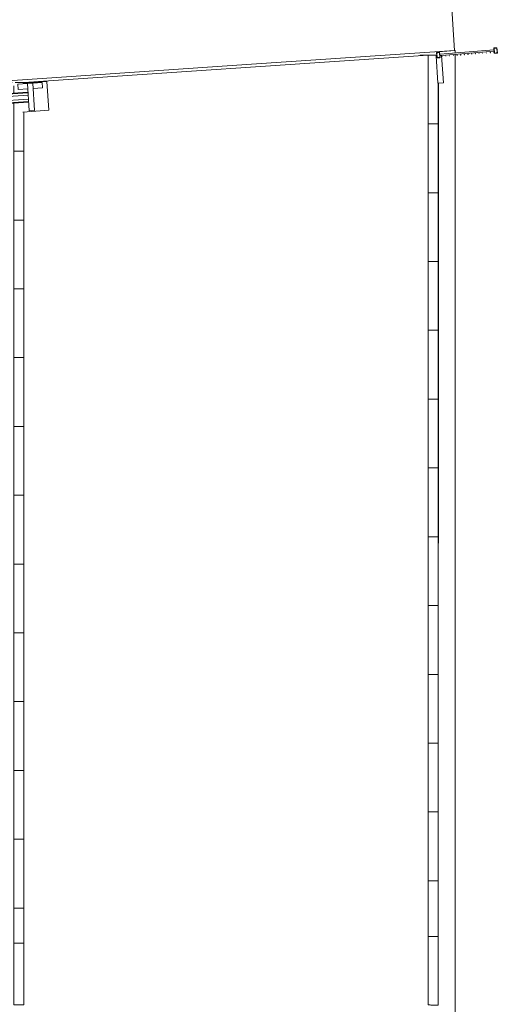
# Model space of a CAD drawing. Header units: millimetres. Extents: x -2624 to 101766, y -16 to 109490.
# Tile 150 of 151: x 93579 to 100667, y 79611 to 94208. Entities that reach past the tile are written whole.
import ezdxf

# ---------------------------------------------------------------- set-up
doc = ezdxf.new("R2010")
doc.units = ezdxf.units.MM
doc.header["$MEASUREMENT"] = 0
for name, color, linetype in [('L1', 7, 'Continuous'), ('Nouveau_VRD _ Voirie 3d.VRD', 7, 'Continuous'), ('VRD _ Bordure.VRD', 7, 'Continuous'), ('VRD _ Clôture.VRD', 7, 'Continuous'), ('VRD _ Portail.VRD', 7, 'Continuous')]:
    doc.layers.add(name, color=color, linetype=linetype)

# ---------------------------------------------------------------- blocks, each defined once
blk = doc.blocks.new('Élément de coupe_13')
at = {"layer": 'VRD _ Bordure.VRD', "color": 7, "linetype": 'Continuous', "lineweight": 15}
for p, q in [((93468, 93278), (93371, 93278)), ((93371, 93278), (93371, 93270)), ((93596, 93278), (93513, 93278)), ((93604, 93278), (93596, 93278)), ((93611, 93278), (93604, 93278)), ((93615, 93278), (93611, 93278)), ((93641, 93278), (93615, 93278)), ((93491, 93229), (93491, 93120)), ((93491, 92969), (93491, 92278)), ((93491, 92278), (93491, 92258)), ((93491, 92258), (93596, 92258)), ((93491, 92258), (93491, 91258)), ((93596, 92258), (93604, 92258)), ((93604, 92258), (93611, 92258)), ((93611, 92258), (93615, 92258)), ((93615, 92258), (93641, 92258)), ((93491, 91258), (93491, 91238)), ((93491, 91238), (93596, 91238)), ((93491, 91238), (93491, 90238)), ((93596, 91238), (93604, 91238)), ((93604, 91238), (93611, 91238)), ((93611, 91238), (93615, 91238)), ((93615, 91238), (93641, 91238)), ((93491, 90238), (93491, 90218)), ((93491, 90218), (93596, 90218)), ((93491, 90218), (93491, 89218)), ((93596, 90218), (93604, 90218)), ((93604, 90218), (93611, 90218)), ((93611, 90218), (93615, 90218)), ((93615, 90218), (93641, 90218)), ((93491, 89218), (93491, 89198)), ((93491, 89198), (93596, 89198)), ((93491, 89198), (93491, 88198)), ((93596, 89198), (93604, 89198)), ((93604, 89198), (93611, 89198)), ((93611, 89198), (93615, 89198)), ((93615, 89198), (93641, 89198)), ((93491, 88198), (93491, 88178)), ((93491, 88178), (93596, 88178)), ((93491, 88178), (93491, 87178)), ((93596, 88178), (93604, 88178)), ((93604, 88178), (93611, 88178)), ((93611, 88178), (93615, 88178)), ((93615, 88178), (93641, 88178)), ((93491, 87178), (93491, 87158)), ((93491, 87158), (93596, 87158)), ((93491, 87158), (93491, 86158)), ((93596, 87158), (93604, 87158)), ((93604, 87158), (93611, 87158)), ((93611, 87158), (93615, 87158)), ((93615, 87158), (93641, 87158)), ((93491, 86158), (93491, 86138)), ((93491, 86138), (93596, 86138)), ((93491, 86138), (93491, 85138)), ((93596, 86138), (93604, 86138)), ((93604, 86138), (93611, 86138)), ((93611, 86138), (93615, 86138)), ((93615, 86138), (93641, 86138)), ((93491, 85138), (93491, 85118)), ((93491, 85118), (93596, 85118)), ((93491, 85118), (93491, 84118)), ((93596, 85118), (93604, 85118)), ((93604, 85118), (93611, 85118)), ((93611, 85118), (93615, 85118)), ((93615, 85118), (93641, 85118)), ((93491, 84118), (93491, 84098)), ((93491, 84098), (93596, 84098)), ((93491, 84098), (93491, 83098)), ((93596, 84098), (93604, 84098)), ((93604, 84098), (93611, 84098)), ((93611, 84098), (93615, 84098)), ((93615, 84098), (93641, 84098)), ((93491, 83098), (93491, 83078)), ((93491, 83078), (93596, 83078)), ((93491, 83078), (93491, 82078)), ((93596, 83078), (93604, 83078)), ((93604, 83078), (93611, 83078)), ((93611, 83078), (93615, 83078)), ((93615, 83078), (93641, 83078)), ((93491, 82078), (93491, 82058)), ((93491, 82058), (93596, 82058)), ((93491, 82058), (93491, 81058)), ((93596, 82058), (93604, 82058)), ((93604, 82058), (93611, 82058)), ((93611, 82058), (93615, 82058)), ((93615, 82058), (93641, 82058)), ((93491, 81058), (93491, 81038)), ((93491, 81038), (93596, 81038)), ((93491, 81038), (93491, 80538)), ((93596, 81038), (93604, 81038)), ((93604, 81038), (93611, 81038)), ((93611, 81038), (93615, 81038)), ((93615, 81038), (93641, 81038)), ((93491, 80538), (93491, 80518)), ((93596, 80518), (93491, 80518)), ((93491, 80518), (93491, 79625)), ((93604, 80518), (93596, 80518)), ((93611, 80518), (93604, 80518)), ((93615, 80518), (93611, 80518)), ((93641, 80518), (93615, 80518)), ((93491, 79625), (93491, 79605)), ((93491, 79605), (93596, 79603)), ((93596, 79603), (93604, 79603)), ((93604, 79603), (93611, 79603)), ((93611, 79603), (93615, 79603)), ((93615, 79603), (93641, 79602))]:
    blk.add_line(p, q, dxfattribs=at)
blk = doc.blocks.new('Élément de coupe_26')
at = {"layer": 'L1', "color": 7, "linetype": 'Continuous', "lineweight": 15}
for p, q in [((100041, 93750), (99795, 93734)), ((99795, 93734), (99795, 93723)), ((100041, 93713), (100041, 93750)), ((100041, 87182), (100041, 93693)), ((99795, 93266), (99791, 79619)), ((100041, 85622), (100041, 87182)), ((100041, 83579), (100041, 85622)), ((100041, 81704), (100041, 83579)), ((100041, 78399), (100041, 81704))]:
    blk.add_line(p, q, dxfattribs=at)
blk = doc.blocks.new('Élément de coupe_28')
at = {"layer": 'VRD _ Bordure.VRD', "color": 7, "linetype": 'Continuous', "lineweight": 15}
for p, q in [((99521, 93683), (99641, 93683)), ((99521, 93683), (99521, 93675)), ((99641, 93683), (99668, 93683)), ((99641, 93683), (99641, 92683)), ((99668, 93683), (99672, 93683)), ((99672, 93683), (99678, 93683)), ((99678, 93683), (99687, 93683)), ((99687, 93683), (99769, 93683)), ((99791, 93266), (99791, 92683)), ((99641, 92683), (99641, 92663)), ((99668, 92663), (99641, 92663)), ((99641, 92663), (99641, 91663)), ((99672, 92663), (99668, 92663)), ((99678, 92663), (99672, 92663)), ((99687, 92663), (99678, 92663)), ((99791, 92663), (99687, 92663)), ((99791, 92683), (99791, 92663)), ((99791, 92663), (99791, 91663)), ((99641, 91663), (99641, 91643)), ((99668, 91643), (99641, 91643)), ((99641, 91643), (99641, 90643)), ((99672, 91643), (99668, 91643)), ((99678, 91643), (99672, 91643)), ((99687, 91643), (99678, 91643)), ((99791, 91643), (99687, 91643)), ((99791, 91663), (99791, 91643)), ((99791, 91643), (99791, 90643)), ((99641, 90643), (99641, 90623)), ((99668, 90623), (99641, 90623)), ((99641, 90623), (99641, 89623)), ((99672, 90623), (99668, 90623)), ((99678, 90623), (99672, 90623)), ((99687, 90623), (99678, 90623)), ((99791, 90623), (99687, 90623)), ((99791, 90643), (99791, 90623)), ((99791, 90623), (99791, 89623)), ((99641, 89623), (99641, 89603)), ((99668, 89603), (99641, 89603)), ((99641, 89603), (99641, 88603)), ((99672, 89603), (99668, 89603)), ((99678, 89603), (99672, 89603)), ((99687, 89603), (99678, 89603)), ((99791, 89603), (99687, 89603)), ((99791, 89623), (99791, 89603)), ((99791, 89603), (99791, 88603)), ((99641, 88603), (99641, 88583)), ((99791, 88603), (99791, 88583)), ((99668, 88583), (99641, 88583)), ((99641, 88583), (99641, 87583)), ((99672, 88583), (99668, 88583)), ((99678, 88583), (99672, 88583)), ((99687, 88583), (99678, 88583)), ((99791, 88583), (99687, 88583)), ((99791, 88583), (99791, 87583)), ((99641, 87583), (99641, 87563)), ((99791, 87583), (99791, 87563)), ((99668, 87563), (99641, 87563)), ((99641, 87563), (99641, 86563)), ((99672, 87563), (99668, 87563)), ((99678, 87563), (99672, 87563)), ((99687, 87563), (99678, 87563)), ((99791, 87563), (99687, 87563)), ((99791, 87563), (99791, 86563)), ((99641, 86563), (99641, 86543)), ((99791, 86563), (99791, 86543)), ((99668, 86543), (99641, 86543)), ((99641, 86543), (99641, 85543)), ((99672, 86543), (99668, 86543)), ((99678, 86543), (99672, 86543)), ((99687, 86543), (99678, 86543)), ((99791, 86543), (99687, 86543)), ((99791, 86543), (99791, 85543)), ((99641, 85543), (99641, 85523)), ((99791, 85543), (99791, 85523)), ((99668, 85523), (99641, 85523)), ((99641, 85523), (99641, 84523)), ((99672, 85523), (99668, 85523)), ((99678, 85523), (99672, 85523)), ((99687, 85523), (99678, 85523)), ((99791, 85523), (99687, 85523)), ((99791, 85523), (99791, 84523)), ((99641, 84523), (99641, 84503)), ((99791, 84523), (99791, 84503)), ((99668, 84503), (99641, 84503)), ((99641, 84503), (99641, 83503)), ((99672, 84503), (99668, 84503)), ((99678, 84503), (99672, 84503)), ((99687, 84503), (99678, 84503)), ((99791, 84503), (99687, 84503)), ((99791, 84503), (99791, 83503)), ((99641, 83503), (99641, 83483)), ((99791, 83503), (99791, 83483)), ((99668, 83483), (99641, 83483)), ((99641, 83483), (99641, 82483)), ((99672, 83483), (99668, 83483)), ((99678, 83483), (99672, 83483)), ((99687, 83483), (99678, 83483)), ((99791, 83483), (99687, 83483)), ((99791, 83483), (99791, 82483)), ((99641, 82483), (99641, 82463)), ((99791, 82483), (99791, 82463)), ((99668, 82463), (99641, 82463)), ((99641, 82463), (99641, 81463)), ((99672, 82463), (99668, 82463)), ((99678, 82463), (99672, 82463)), ((99687, 82463), (99678, 82463)), ((99791, 82463), (99687, 82463)), ((99791, 82463), (99791, 81463)), ((99641, 81463), (99641, 81443)), ((99791, 81463), (99791, 81443)), ((99668, 81443), (99641, 81443)), ((99641, 81443), (99641, 80639)), ((99672, 81443), (99668, 81443)), ((99678, 81443), (99672, 81443)), ((99687, 81443), (99678, 81443)), ((99791, 81443), (99687, 81443)), ((99791, 81443), (99791, 80639)), ((99641, 80639), (99641, 80619)), ((99641, 80619), (99668, 80619)), ((99641, 80619), (99641, 79622)), ((99668, 80619), (99672, 80619)), ((99672, 80619), (99678, 80619)), ((99678, 80619), (99687, 80619)), ((99687, 80619), (99791, 80619)), ((99791, 80639), (99791, 80619)), ((99791, 80619), (99791, 79619)), ((99641, 79622), (99641, 79602)), ((99668, 79602), (99641, 79602)), ((99672, 79602), (99668, 79602)), ((99678, 79601), (99672, 79602)), ((99687, 79601), (99678, 79601)), ((99791, 79599), (99687, 79601)), ((99791, 79619), (99791, 79602)), ((99791, 79602), (99791, 79599))]:
    blk.add_line(p, q, dxfattribs=at)
blk = doc.blocks.new('Élément de coupe_67')
at = {"layer": 'Nouveau_VRD _ Voirie 3d.VRD', "color": 251, "linetype": 'Continuous', "lineweight": 15, "true_color": 0x6a6a6a}
for p, q in [((99641, 93683), (93641, 93278)), ((93641, 93278), (93641, 93269)), ((93641, 92840), (93641, 79602))]:
    blk.add_line(p, q, dxfattribs=at)
blk = doc.blocks.new('Élément de coupe_164')
at = {"layer": 'VRD _ Portail.VRD', "color": 7, "linetype": 'Continuous', "lineweight": 15}
for p, q in [((99770, 93673), (99759, 93672)), ((99759, 93672), (99786, 93265)), ((99839, 93678), (99814, 93676)), ((99866, 93271), (99839, 93678)), ((93981, 93292), (93626, 93268)), ((93912, 93277), (93773, 93268)), ((93918, 93198), (93912, 93277)), ((94010, 92865), (93981, 93292)), ((93701, 93134), (85390, 92573)), ((93693, 93263), (93553, 93253)), ((93553, 93253), (93558, 93173)), ((93558, 93173), (93698, 93183)), ((93773, 93268), (93693, 93263)), ((93693, 93263), (93720, 92856)), ((93800, 92861), (93773, 93268)), ((93778, 93188), (93918, 93198)), ((99786, 93265), (99866, 93271)), ((93702, 93123), (85391, 92562)), ((93711, 92995), (85400, 92434)), ((93712, 92984), (85401, 92423)), ((86602, 92609), (93705, 93089)), ((86606, 92549), (93709, 93029)), ((93626, 92839), (94010, 92865)), ((93720, 92856), (93800, 92861)), ((85391, 92562), (85390, 92573)), ((85400, 92434), (85391, 92562)), ((85433, 92530), (86602, 92609)), ((85437, 92470), (86606, 92549)), ((86606, 92549), (86602, 92609)), ((85401, 92423), (85400, 92434)), ((85437, 92470), (85433, 92530))]:
    blk.add_line(p, q, dxfattribs=at)
blk = doc.blocks.new('Élément de coupe_166')
at = {"layer": 'L1', "color": 7, "linetype": 'Continuous', "lineweight": 15}
for p, q in [((100032, 93750), (99662, 99238)), ((97017, 93547), (100032, 93750)), ((97017, 93547), (90867, 93131))]:
    blk.add_line(p, q, dxfattribs=at)
blk = doc.blocks.new('Élément de coupe_1452')
at = {"layer": 'VRD _ Clôture.VRD', "color": 7, "linetype": 'Continuous', "lineweight": 15}
for p, q in [((99813, 93695), (100618, 93759)), ((99839, 93677), (100620, 93739))]:
    blk.add_line(p, q, dxfattribs=at)
blk = doc.blocks.new('Élément de coupe_1455')
at = {"layer": 'VRD _ Clôture.VRD', "color": 7, "linetype": 'Continuous', "lineweight": 15}
for p, q in [((99846, 93665), (99846, 93665)), ((99846, 93665), (99846, 93664)), ((99846, 93664), (99846, 93663)), ((99846, 93664), (99846, 93664)), ((99846, 93664), (99846, 93664)), ((99846, 93663), (99846, 93663)), ((99846, 93663), (99846, 93663)), ((99846, 93663), (99847, 93662)), ((99848, 93666), (99847, 93665)), ((99847, 93665), (99847, 93665)), ((99847, 93665), (99847, 93665)), ((99847, 93662), (99847, 93662)), ((99847, 93662), (99848, 93662)), ((99849, 93666), (99848, 93666)), ((99848, 93666), (99848, 93666)), ((99848, 93666), (99848, 93666)), ((99848, 93662), (99848, 93662)), ((99848, 93662), (99848, 93662)), ((99848, 93662), (99849, 93662)), ((99849, 93665), (99849, 93666)), ((99849, 93665), (99849, 93665)), ((99849, 93662), (99849, 93662)), ((99849, 93662), (99849, 93662)), ((99849, 93662), (99849, 93662)), ((99850, 93664), (99850, 93665)), ((99850, 93665), (99850, 93665)), ((99850, 93663), (99850, 93664)), ((99850, 93664), (99850, 93664)), ((99850, 93664), (99850, 93664)), ((99850, 93663), (99850, 93663)), ((99850, 93663), (99850, 93663)), ((99850, 93663), (99850, 93663))]:
    blk.add_line(p, q, dxfattribs=at)
blk = doc.blocks.new('Élément de coupe_1456')
at = {"layer": 'VRD _ Clôture.VRD', "color": 7, "linetype": 'Continuous', "lineweight": 15}
for p, q in [((99901, 93669), (99901, 93669)), ((99901, 93669), (99901, 93669)), ((99901, 93669), (99901, 93668)), ((99901, 93668), (99901, 93668)), ((99901, 93668), (99901, 93667)), ((99901, 93668), (99901, 93668)), ((99901, 93667), (99901, 93667)), ((99901, 93667), (99901, 93667)), ((99903, 93670), (99902, 93670)), ((99902, 93670), (99902, 93670)), ((99902, 93670), (99902, 93670)), ((99902, 93670), (99902, 93669)), ((99902, 93666), (99902, 93666)), ((99902, 93666), (99902, 93666)), ((99902, 93666), (99903, 93666)), ((99904, 93670), (99903, 93670)), ((99903, 93670), (99903, 93670)), ((99903, 93670), (99903, 93670)), ((99903, 93666), (99903, 93666)), ((99903, 93666), (99903, 93666)), ((99903, 93666), (99904, 93666)), ((99904, 93670), (99904, 93670)), ((99905, 93669), (99904, 93669)), ((99904, 93666), (99904, 93667)), ((99904, 93666), (99904, 93666)), ((99905, 93668), (99905, 93669)), ((99905, 93669), (99905, 93669)), ((99905, 93669), (99905, 93669)), ((99905, 93667), (99905, 93668)), ((99905, 93668), (99905, 93668)), ((99905, 93667), (99905, 93667)), ((99905, 93667), (99905, 93667))]:
    blk.add_line(p, q, dxfattribs=at)
blk = doc.blocks.new('Élément de coupe_1457')
at = {"layer": 'VRD _ Clôture.VRD', "color": 7, "linetype": 'Continuous', "lineweight": 15}
for p, q in [((99957, 93674), (99956, 93674)), ((99956, 93674), (99956, 93673)), ((99956, 93673), (99956, 93673)), ((99956, 93673), (99956, 93673)), ((99956, 93673), (99956, 93672)), ((99956, 93672), (99956, 93672)), ((99956, 93672), (99956, 93672)), ((99956, 93672), (99956, 93671)), ((99956, 93671), (99956, 93671)), ((99958, 93674), (99957, 93674)), ((99957, 93674), (99957, 93674)), ((99957, 93674), (99957, 93674)), ((99957, 93671), (99957, 93671)), ((99957, 93671), (99957, 93670)), ((99957, 93670), (99958, 93670)), ((99959, 93674), (99958, 93674)), ((99958, 93674), (99958, 93674)), ((99958, 93674), (99958, 93674)), ((99958, 93670), (99959, 93671)), ((99958, 93670), (99958, 93670)), ((99958, 93670), (99958, 93670)), ((99960, 93673), (99959, 93674)), ((99959, 93674), (99959, 93674)), ((99959, 93674), (99959, 93674)), ((99959, 93671), (99960, 93672)), ((99959, 93671), (99959, 93671)), ((99959, 93671), (99959, 93671)), ((99960, 93672), (99960, 93673)), ((99960, 93673), (99960, 93673)), ((99960, 93673), (99960, 93673)), ((99960, 93672), (99960, 93672)), ((99960, 93672), (99960, 93672))]:
    blk.add_line(p, q, dxfattribs=at)
blk = doc.blocks.new('Élément de coupe_1458')
at = {"layer": 'VRD _ Clôture.VRD', "color": 7, "linetype": 'Continuous', "lineweight": 15}
for p, q in [((100012, 93679), (100011, 93678)), ((100011, 93678), (100011, 93678)), ((100011, 93678), (100011, 93678)), ((100011, 93678), (100011, 93677)), ((100011, 93677), (100011, 93676)), ((100011, 93677), (100011, 93677)), ((100011, 93677), (100011, 93677)), ((100011, 93676), (100011, 93676)), ((100011, 93676), (100011, 93676)), ((100011, 93676), (100011, 93675)), ((100011, 93675), (100012, 93675)), ((100013, 93679), (100012, 93679)), ((100012, 93679), (100012, 93679)), ((100012, 93679), (100012, 93679)), ((100012, 93675), (100012, 93675)), ((100012, 93675), (100012, 93675)), ((100012, 93675), (100013, 93675)), ((100014, 93678), (100013, 93679)), ((100013, 93679), (100013, 93679)), ((100013, 93679), (100013, 93679)), ((100013, 93675), (100013, 93675)), ((100013, 93675), (100013, 93675)), ((100013, 93675), (100014, 93675)), ((100014, 93677), (100014, 93678)), ((100014, 93678), (100014, 93678)), ((100014, 93678), (100014, 93678)), ((100014, 93676), (100015, 93677)), ((100015, 93677), (100014, 93677)), ((100014, 93676), (100014, 93676)), ((100014, 93676), (100014, 93676)), ((100014, 93675), (100014, 93675)), ((100015, 93677), (100015, 93677))]:
    blk.add_line(p, q, dxfattribs=at)
blk = doc.blocks.new('Élément de coupe_1459')
at = {"layer": 'VRD _ Clôture.VRD', "color": 7, "linetype": 'Continuous', "lineweight": 15}
for p, q in [((100066, 93682), (100065, 93682)), ((100065, 93682), (100065, 93681)), ((100065, 93681), (100065, 93681)), ((100065, 93681), (100066, 93680)), ((100065, 93681), (100065, 93681)), ((100067, 93683), (100066, 93683)), ((100066, 93683), (100066, 93683)), ((100066, 93682), (100066, 93682)), ((100066, 93680), (100066, 93680)), ((100066, 93680), (100066, 93680)), ((100066, 93679), (100067, 93679)), ((100068, 93683), (100067, 93683)), ((100067, 93683), (100067, 93683)), ((100067, 93683), (100067, 93683)), ((100067, 93679), (100067, 93679)), ((100067, 93679), (100067, 93679)), ((100067, 93679), (100068, 93679)), ((100069, 93683), (100068, 93683)), ((100068, 93683), (100068, 93683)), ((100068, 93683), (100068, 93683)), ((100068, 93679), (100068, 93679)), ((100068, 93679), (100068, 93679)), ((100068, 93679), (100069, 93679)), ((100069, 93681), (100069, 93682)), ((100069, 93682), (100069, 93682)), ((100069, 93682), (100069, 93682)), ((100069, 93682), (100069, 93682)), ((100069, 93680), (100069, 93681)), ((100069, 93681), (100069, 93681)), ((100069, 93681), (100069, 93681)), ((100069, 93679), (100069, 93680)), ((100069, 93680), (100069, 93680))]:
    blk.add_line(p, q, dxfattribs=at)
blk = doc.blocks.new('Élément de coupe_1460')
at = {"layer": 'VRD _ Clôture.VRD', "color": 7, "linetype": 'Continuous', "lineweight": 15}
for p, q in [((100121, 93687), (100120, 93686)), ((100120, 93686), (100120, 93686)), ((100120, 93686), (100120, 93686)), ((100120, 93686), (100120, 93685)), ((100120, 93685), (100120, 93685)), ((100120, 93685), (100120, 93685)), ((100120, 93685), (100121, 93684)), ((100122, 93687), (100121, 93687)), ((100121, 93687), (100121, 93687)), ((100121, 93687), (100121, 93687)), ((100121, 93684), (100121, 93684)), ((100121, 93684), (100121, 93684)), ((100121, 93684), (100122, 93684)), ((100123, 93687), (100122, 93687)), ((100122, 93687), (100122, 93687)), ((100122, 93687), (100122, 93687)), ((100122, 93684), (100122, 93683)), ((100122, 93683), (100123, 93684)), ((100122, 93683), (100122, 93683)), ((100123, 93687), (100123, 93687)), ((100123, 93687), (100123, 93687)), ((100123, 93684), (100123, 93684)), ((100123, 93684), (100123, 93684)), ((100123, 93684), (100124, 93684)), ((100124, 93686), (100124, 93687)), ((100124, 93687), (100124, 93687)), ((100124, 93685), (100124, 93686)), ((100124, 93686), (100124, 93686)), ((100124, 93686), (100124, 93686)), ((100124, 93684), (100124, 93685)), ((100124, 93685), (100124, 93685)), ((100124, 93685), (100124, 93685))]:
    blk.add_line(p, q, dxfattribs=at)
blk = doc.blocks.new('Élément de coupe_1461')
at = {"layer": 'VRD _ Clôture.VRD', "color": 7, "linetype": 'Continuous', "lineweight": 15}
for p, q in [((100175, 93691), (100175, 93691)), ((100175, 93691), (100175, 93690)), ((100175, 93690), (100175, 93689)), ((100175, 93690), (100175, 93690)), ((100175, 93690), (100175, 93690)), ((100175, 93689), (100175, 93689)), ((100175, 93689), (100175, 93689)), ((100175, 93689), (100176, 93688)), ((100177, 93692), (100176, 93692)), ((100176, 93692), (100176, 93691)), ((100176, 93691), (100176, 93691)), ((100176, 93688), (100176, 93688)), ((100176, 93688), (100177, 93688)), ((100178, 93692), (100177, 93692)), ((100177, 93692), (100177, 93692)), ((100177, 93692), (100177, 93692)), ((100177, 93688), (100177, 93688)), ((100177, 93688), (100177, 93688)), ((100177, 93688), (100178, 93688)), ((100178, 93691), (100178, 93692)), ((100178, 93692), (100178, 93692)), ((100179, 93691), (100178, 93691)), ((100178, 93688), (100178, 93688)), ((100178, 93688), (100178, 93688)), ((100178, 93688), (100178, 93688)), ((100179, 93690), (100179, 93691)), ((100179, 93691), (100179, 93691)), ((100179, 93689), (100179, 93690)), ((100179, 93690), (100179, 93690)), ((100179, 93690), (100179, 93690)), ((100179, 93689), (100179, 93689)), ((100179, 93689), (100179, 93689))]:
    blk.add_line(p, q, dxfattribs=at)
blk = doc.blocks.new('Élément de coupe_1462')
at = {"layer": 'VRD _ Clôture.VRD', "color": 7, "linetype": 'Continuous', "lineweight": 15}
for p, q in [((100231, 93696), (100230, 93696)), ((100230, 93695), (100230, 93695)), ((100230, 93695), (100230, 93695)), ((100230, 93695), (100230, 93694)), ((100230, 93694), (100230, 93694)), ((100230, 93694), (100230, 93693)), ((100230, 93694), (100230, 93694)), ((100230, 93693), (100230, 93693)), ((100230, 93693), (100230, 93693)), ((100232, 93696), (100231, 93696)), ((100231, 93696), (100231, 93696)), ((100231, 93696), (100231, 93696)), ((100231, 93693), (100231, 93692)), ((100231, 93692), (100231, 93692)), ((100231, 93692), (100232, 93692)), ((100233, 93696), (100232, 93696)), ((100232, 93696), (100232, 93696)), ((100232, 93696), (100232, 93696)), ((100232, 93692), (100232, 93692)), ((100232, 93692), (100232, 93692)), ((100232, 93692), (100233, 93692)), ((100234, 93695), (100233, 93696)), ((100233, 93696), (100233, 93696)), ((100233, 93692), (100233, 93693)), ((100233, 93693), (100233, 93693)), ((100233, 93693), (100234, 93693)), ((100234, 93694), (100234, 93695)), ((100234, 93695), (100234, 93695)), ((100234, 93695), (100234, 93695)), ((100234, 93693), (100234, 93694)), ((100234, 93694), (100234, 93694)), ((100234, 93694), (100234, 93694))]:
    blk.add_line(p, q, dxfattribs=at)
blk = doc.blocks.new('Élément de coupe_1463')
at = {"layer": 'VRD _ Clôture.VRD', "color": 7, "linetype": 'Continuous', "lineweight": 15}
for p, q in [((100286, 93700), (100285, 93700)), ((100285, 93700), (100285, 93699)), ((100285, 93699), (100285, 93699)), ((100285, 93699), (100285, 93699)), ((100285, 93699), (100285, 93698)), ((100285, 93698), (100285, 93698)), ((100285, 93698), (100285, 93698)), ((100285, 93698), (100285, 93697)), ((100285, 93697), (100285, 93697)), ((100287, 93701), (100286, 93700)), ((100286, 93700), (100286, 93700)), ((100286, 93700), (100286, 93700)), ((100286, 93697), (100286, 93697)), ((100286, 93697), (100286, 93697)), ((100286, 93697), (100287, 93697)), ((100287, 93700), (100287, 93701)), ((100287, 93701), (100287, 93701)), ((100288, 93700), (100287, 93700)), ((100287, 93697), (100287, 93697)), ((100287, 93697), (100287, 93697)), ((100287, 93697), (100288, 93697)), ((100289, 93699), (100288, 93700)), ((100288, 93700), (100288, 93700)), ((100288, 93700), (100288, 93700)), ((100288, 93697), (100288, 93698)), ((100288, 93698), (100289, 93698)), ((100288, 93697), (100288, 93697)), ((100288, 93697), (100288, 93697)), ((100289, 93698), (100289, 93699)), ((100289, 93699), (100289, 93699)), ((100289, 93699), (100289, 93699)), ((100289, 93698), (100289, 93698))]:
    blk.add_line(p, q, dxfattribs=at)
blk = doc.blocks.new('Élément de coupe_1464')
at = {"layer": 'VRD _ Clôture.VRD', "color": 7, "linetype": 'Continuous', "lineweight": 15}
for p, q in [((100341, 93705), (100340, 93705)), ((100340, 93705), (100340, 93704)), ((100340, 93704), (100340, 93704)), ((100340, 93704), (100340, 93703)), ((100340, 93703), (100340, 93702)), ((100340, 93703), (100340, 93703)), ((100340, 93703), (100340, 93703)), ((100340, 93702), (100340, 93702)), ((100340, 93702), (100340, 93702)), ((100340, 93702), (100340, 93701)), ((100340, 93701), (100341, 93701)), ((100342, 93705), (100341, 93705)), ((100341, 93705), (100341, 93705)), ((100341, 93705), (100341, 93705)), ((100341, 93701), (100341, 93701)), ((100341, 93701), (100341, 93701)), ((100341, 93701), (100342, 93701)), ((100343, 93704), (100342, 93705)), ((100342, 93705), (100342, 93705)), ((100342, 93705), (100342, 93705)), ((100342, 93701), (100342, 93701)), ((100342, 93701), (100342, 93701)), ((100342, 93701), (100343, 93701)), ((100343, 93703), (100343, 93704)), ((100343, 93704), (100343, 93704)), ((100343, 93704), (100343, 93704)), ((100343, 93702), (100344, 93703)), ((100344, 93703), (100343, 93703)), ((100343, 93702), (100343, 93702)), ((100343, 93702), (100343, 93702)), ((100343, 93701), (100343, 93701)), ((100344, 93703), (100344, 93703))]:
    blk.add_line(p, q, dxfattribs=at)
blk = doc.blocks.new('Élément de coupe_1465')
at = {"layer": 'VRD _ Clôture.VRD', "color": 7, "linetype": 'Continuous', "lineweight": 15}
for p, q in [((100395, 93708), (100394, 93708)), ((100394, 93708), (100394, 93707)), ((100394, 93707), (100394, 93707)), ((100394, 93707), (100395, 93706)), ((100394, 93707), (100394, 93707)), ((100396, 93709), (100395, 93709)), ((100395, 93709), (100395, 93709)), ((100395, 93708), (100395, 93708)), ((100395, 93706), (100395, 93706)), ((100395, 93706), (100395, 93706)), ((100395, 93706), (100395, 93705)), ((100395, 93705), (100396, 93705)), ((100397, 93709), (100396, 93709)), ((100396, 93709), (100396, 93709)), ((100396, 93709), (100396, 93709)), ((100396, 93705), (100396, 93705)), ((100396, 93705), (100397, 93705)), ((100398, 93709), (100397, 93709)), ((100397, 93709), (100397, 93709)), ((100397, 93709), (100397, 93709)), ((100397, 93705), (100397, 93706)), ((100397, 93706), (100398, 93706)), ((100397, 93705), (100397, 93705)), ((100397, 93705), (100397, 93705)), ((100398, 93708), (100398, 93709)), ((100398, 93707), (100398, 93708)), ((100398, 93708), (100398, 93708)), ((100398, 93708), (100398, 93708)), ((100398, 93706), (100398, 93707)), ((100398, 93707), (100398, 93707)), ((100398, 93707), (100398, 93707)), ((100398, 93706), (100398, 93706))]:
    blk.add_line(p, q, dxfattribs=at)
blk = doc.blocks.new('Élément de coupe_1466')
at = {"layer": 'VRD _ Clôture.VRD', "color": 7, "linetype": 'Continuous', "lineweight": 15}
for p, q in [((100450, 93713), (100449, 93712)), ((100449, 93712), (100449, 93712)), ((100449, 93712), (100449, 93712)), ((100449, 93712), (100449, 93711)), ((100449, 93711), (100449, 93711)), ((100449, 93711), (100449, 93711)), ((100449, 93711), (100450, 93710)), ((100451, 93714), (100450, 93713)), ((100450, 93713), (100450, 93713)), ((100450, 93713), (100450, 93713)), ((100452, 93714), (100451, 93714)), ((100451, 93714), (100451, 93714)), ((100451, 93714), (100451, 93714)), ((100452, 93713), (100452, 93714)), ((100452, 93713), (100452, 93713)), ((100453, 93712), (100453, 93713)), ((100453, 93713), (100453, 93713)), ((100453, 93711), (100453, 93712)), ((100453, 93712), (100453, 93712)), ((100453, 93712), (100453, 93712)), ((100453, 93710), (100453, 93711)), ((100453, 93711), (100453, 93711)), ((100453, 93711), (100453, 93711)), ((100450, 93710), (100450, 93710)), ((100450, 93710), (100450, 93710)), ((100450, 93710), (100451, 93710)), ((100451, 93710), (100451, 93710)), ((100451, 93710), (100451, 93710)), ((100451, 93710), (100452, 93710)), ((100452, 93710), (100452, 93710)), ((100452, 93710), (100452, 93710)), ((100452, 93710), (100453, 93710))]:
    blk.add_line(p, q, dxfattribs=at)
blk = doc.blocks.new('Élément de coupe_1467')
at = {"layer": 'VRD _ Clôture.VRD', "color": 7, "linetype": 'Continuous', "lineweight": 15}
for p, q in [((100504, 93717), (100504, 93717)), ((100504, 93717), (100504, 93716)), ((100504, 93716), (100504, 93715)), ((100504, 93716), (100504, 93716)), ((100504, 93716), (100504, 93716)), ((100504, 93715), (100504, 93715)), ((100504, 93715), (100504, 93715)), ((100504, 93715), (100505, 93715)), ((100506, 93718), (100505, 93718)), ((100505, 93718), (100505, 93718)), ((100505, 93718), (100505, 93717)), ((100505, 93714), (100505, 93714)), ((100505, 93714), (100505, 93714)), ((100505, 93714), (100506, 93714)), ((100507, 93718), (100506, 93718)), ((100506, 93718), (100506, 93718)), ((100506, 93718), (100506, 93718)), ((100506, 93714), (100506, 93714)), ((100506, 93714), (100507, 93714)), ((100507, 93718), (100507, 93718)), ((100507, 93718), (100507, 93718)), ((100508, 93717), (100507, 93717)), ((100507, 93714), (100507, 93715)), ((100507, 93714), (100507, 93714)), ((100507, 93714), (100507, 93714)), ((100508, 93716), (100508, 93717)), ((100508, 93717), (100508, 93717)), ((100508, 93715), (100508, 93716)), ((100508, 93716), (100508, 93716)), ((100508, 93716), (100508, 93716)), ((100508, 93715), (100508, 93715)), ((100508, 93715), (100508, 93715))]:
    blk.add_line(p, q, dxfattribs=at)
blk = doc.blocks.new('Élément de coupe_1468')
at = {"layer": 'VRD _ Clôture.VRD', "color": 7, "linetype": 'Continuous', "lineweight": 15}
for p, q in [((100560, 93722), (100559, 93722)), ((100559, 93721), (100559, 93721)), ((100559, 93721), (100559, 93721)), ((100559, 93721), (100559, 93720)), ((100559, 93720), (100559, 93720)), ((100559, 93720), (100559, 93719)), ((100559, 93720), (100559, 93720)), ((100559, 93719), (100559, 93719)), ((100559, 93719), (100559, 93719)), ((100561, 93722), (100560, 93722)), ((100560, 93722), (100560, 93722)), ((100560, 93722), (100560, 93722)), ((100560, 93719), (100560, 93718)), ((100560, 93718), (100560, 93718)), ((100560, 93718), (100561, 93718)), ((100562, 93722), (100561, 93722)), ((100561, 93722), (100561, 93722)), ((100561, 93722), (100561, 93722)), ((100561, 93718), (100561, 93718)), ((100561, 93718), (100561, 93718)), ((100561, 93718), (100562, 93718)), ((100562, 93721), (100562, 93722)), ((100562, 93722), (100562, 93722)), ((100563, 93721), (100562, 93721)), ((100562, 93718), (100562, 93719)), ((100562, 93719), (100562, 93719)), ((100562, 93719), (100563, 93719)), ((100563, 93720), (100563, 93721)), ((100563, 93721), (100563, 93721)), ((100563, 93719), (100563, 93720)), ((100563, 93720), (100563, 93720)), ((100563, 93720), (100563, 93720))]:
    blk.add_line(p, q, dxfattribs=at)
blk = doc.blocks.new('Élément de coupe_1469')
at = {"layer": 'VRD _ Clôture.VRD', "color": 7, "linetype": 'Continuous', "lineweight": 15}
for p, q in [((100615, 93726), (100614, 93726)), ((100614, 93726), (100614, 93726)), ((100614, 93726), (100614, 93725)), ((100614, 93725), (100614, 93725)), ((100614, 93725), (100614, 93724)), ((100614, 93724), (100614, 93724)), ((100614, 93724), (100614, 93724)), ((100614, 93724), (100614, 93724)), ((100614, 93724), (100614, 93723)), ((100614, 93723), (100615, 93723)), ((100616, 93727), (100615, 93727)), ((100615, 93727), (100615, 93727)), ((100615, 93727), (100615, 93726)), ((100615, 93726), (100615, 93726)), ((100615, 93723), (100615, 93723)), ((100615, 93723), (100615, 93723)), ((100615, 93723), (100616, 93723)), ((100617, 93726), (100616, 93727)), ((100616, 93727), (100616, 93727)), ((100616, 93723), (100616, 93723)), ((100616, 93723), (100616, 93723)), ((100616, 93723), (100617, 93723)), ((100617, 93725), (100617, 93726)), ((100617, 93726), (100617, 93726)), ((100617, 93726), (100617, 93726)), ((100618, 93725), (100617, 93725)), ((100617, 93723), (100617, 93724)), ((100617, 93724), (100618, 93724)), ((100617, 93723), (100617, 93723)), ((100618, 93724), (100618, 93725)), ((100618, 93725), (100618, 93725)), ((100618, 93724), (100618, 93724))]:
    blk.add_line(p, q, dxfattribs=at)
blk = doc.blocks.new('Élément de coupe_1470')
at = {"layer": 'VRD _ Clôture.VRD', "color": 7, "linetype": 'Continuous', "lineweight": 15}
for p, q in [((99766, 93720), (99766, 93721)), ((99766, 93721), (99767, 93721)), ((99766, 93719), (99766, 93720)), ((99766, 93720), (99766, 93720)), ((99766, 93720), (99766, 93720)), ((99766, 93719), (99772, 93644)), ((99766, 93719), (99766, 93719)), ((99767, 93719), (99766, 93719)), ((99767, 93721), (99767, 93721)), ((99767, 93721), (99768, 93721)), ((99768, 93719), (99767, 93719)), ((99768, 93721), (99768, 93721)), ((99773, 93721), (99768, 93721)), ((99768, 93721), (99768, 93721)), ((99768, 93720), (99768, 93721)), ((99768, 93719), (99768, 93720)), ((99768, 93719), (99774, 93644)), ((99768, 93719), (99773, 93719)), ((99773, 93721), (99778, 93721)), ((99778, 93719), (99773, 93719)), ((99778, 93721), (99783, 93721)), ((99783, 93720), (99778, 93719)), ((99783, 93721), (99788, 93722)), ((99788, 93720), (99783, 93720)), ((99788, 93722), (99793, 93722)), ((99794, 93720), (99788, 93720)), ((99793, 93722), (99798, 93723)), ((99799, 93721), (99794, 93720)), ((99798, 93723), (99803, 93724)), ((99804, 93722), (99799, 93721)), ((99803, 93724), (99808, 93724)), ((99809, 93723), (99804, 93722)), ((99809, 93725), (99808, 93724)), ((99809, 93724), (99808, 93724)), ((99809, 93725), (99809, 93724)), ((99809, 93723), (99809, 93724)), ((99809, 93724), (99810, 93724)), ((99809, 93723), (99809, 93723)), ((99809, 93722), (99810, 93723)), ((99815, 93647), (99809, 93722)), ((99810, 93724), (99810, 93724)), ((99810, 93724), (99810, 93724)), ((99810, 93724), (99811, 93723)), ((99810, 93723), (99810, 93723)), ((99810, 93723), (99811, 93723)), ((99817, 93647), (99811, 93723)), ((99811, 93723), (99811, 93723)), ((99811, 93723), (99811, 93723)), ((99772, 93643), (99772, 93644)), ((99772, 93644), (99772, 93644)), ((99773, 93644), (99772, 93644)), ((99772, 93643), (99773, 93642)), ((99772, 93643), (99772, 93643)), ((99772, 93643), (99772, 93643)), ((99774, 93644), (99773, 93644)), ((99773, 93642), (99774, 93642)), ((99773, 93642), (99773, 93642)), ((99773, 93642), (99773, 93642)), ((99774, 93644), (99779, 93645)), ((99774, 93644), (99774, 93643)), ((99774, 93642), (99779, 93643)), ((99774, 93643), (99774, 93642)), ((99774, 93643), (99774, 93643)), ((99774, 93642), (99774, 93642)), ((99779, 93645), (99784, 93645)), ((99779, 93643), (99784, 93644)), ((99784, 93645), (99789, 93646)), ((99784, 93644), (99789, 93644)), ((99789, 93646), (99794, 93647)), ((99789, 93644), (99794, 93645)), ((99794, 93647), (99799, 93647)), ((99794, 93645), (99799, 93645)), ((99799, 93647), (99805, 93647)), ((99805, 93645), (99799, 93645)), ((99805, 93647), (99810, 93647)), ((99805, 93645), (99810, 93645)), ((99815, 93647), (99810, 93647)), ((99810, 93645), (99815, 93645)), ((99815, 93647), (99815, 93646)), ((99815, 93647), (99816, 93647)), ((99815, 93646), (99815, 93645)), ((99815, 93646), (99815, 93646)), ((99815, 93645), (99815, 93645)), ((99815, 93645), (99816, 93645)), ((99816, 93646), (99817, 93647)), ((99816, 93647), (99817, 93647)), ((99816, 93647), (99816, 93647)), ((99816, 93646), (99816, 93646)), ((99816, 93645), (99816, 93646)), ((99816, 93646), (99816, 93646)), ((99817, 93647), (99817, 93647)), ((99817, 93647), (99817, 93647))]:
    blk.add_line(p, q, dxfattribs=at)
blk = doc.blocks.new('Élément de coupe_1471')
at = {"layer": 'VRD _ Clôture.VRD', "color": 7, "linetype": 'Continuous', "lineweight": 15}
for p, q in [((100616, 93787), (100616, 93788)), ((100616, 93788), (100616, 93788)), ((100616, 93788), (100617, 93788)), ((100616, 93787), (100622, 93711)), ((100616, 93787), (100616, 93787)), ((100616, 93787), (100616, 93787)), ((100616, 93787), (100616, 93787)), ((100617, 93787), (100616, 93787)), ((100617, 93788), (100617, 93789)), ((100617, 93789), (100618, 93789)), ((100618, 93787), (100617, 93787)), ((100618, 93789), (100618, 93789)), ((100623, 93789), (100618, 93789)), ((100618, 93788), (100618, 93789)), ((100618, 93787), (100618, 93788)), ((100618, 93788), (100618, 93788)), ((100618, 93787), (100624, 93712)), ((100618, 93787), (100623, 93787)), ((100622, 93711), (100622, 93711)), ((100622, 93711), (100622, 93711)), ((100622, 93711), (100622, 93711)), ((100623, 93711), (100622, 93711)), ((100623, 93789), (100628, 93789)), ((100628, 93787), (100623, 93787)), ((100624, 93712), (100623, 93711)), ((100624, 93711), (100629, 93712)), ((100624, 93711), (100624, 93711)), ((100624, 93711), (100624, 93710)), ((100628, 93789), (100633, 93789)), ((100633, 93787), (100628, 93787)), ((100629, 93712), (100634, 93713)), ((100629, 93710), (100634, 93711)), ((100633, 93789), (100638, 93789)), ((100638, 93787), (100633, 93787)), ((100634, 93713), (100639, 93714)), ((100634, 93711), (100639, 93712)), ((100638, 93789), (100643, 93790)), ((100644, 93788), (100638, 93787)), ((100639, 93714), (100644, 93714)), ((100639, 93712), (100644, 93712)), ((100643, 93790), (100648, 93790)), ((100649, 93789), (100644, 93788)), ((100644, 93714), (100649, 93714)), ((100644, 93712), (100649, 93712)), ((100648, 93790), (100653, 93791)), ((100654, 93789), (100649, 93789)), ((100649, 93714), (100655, 93715)), ((100655, 93713), (100649, 93712)), ((100653, 93791), (100658, 93792)), ((100659, 93790), (100654, 93789)), ((100655, 93715), (100660, 93715)), ((100655, 93713), (100660, 93713)), ((100659, 93792), (100658, 93792)), ((100659, 93791), (100658, 93792)), ((100659, 93792), (100659, 93792)), ((100659, 93792), (100660, 93792)), ((100659, 93790), (100659, 93791)), ((100659, 93791), (100659, 93791)), ((100665, 93715), (100659, 93790)), ((100659, 93790), (100660, 93790)), ((100660, 93792), (100660, 93792)), ((100660, 93792), (100660, 93791)), ((100660, 93791), (100661, 93791)), ((100660, 93790), (100660, 93790)), ((100660, 93790), (100661, 93790)), ((100665, 93715), (100660, 93715)), ((100660, 93713), (100665, 93713)), ((100661, 93791), (100661, 93791)), ((100661, 93790), (100661, 93791)), ((100667, 93715), (100661, 93790)), ((100665, 93715), (100665, 93714)), ((100665, 93715), (100666, 93715)), ((100665, 93714), (100665, 93713)), ((100665, 93713), (100665, 93713)), ((100665, 93713), (100665, 93713)), ((100665, 93713), (100666, 93713)), ((100666, 93715), (100667, 93715)), ((100666, 93715), (100666, 93715)), ((100666, 93713), (100666, 93714)), ((100666, 93714), (100667, 93714)), ((100666, 93713), (100666, 93713)), ((100666, 93713), (100666, 93713)), ((100667, 93714), (100667, 93715)), ((100667, 93714), (100667, 93714)), ((100622, 93711), (100622, 93710)), ((100622, 93710), (100623, 93710)), ((100623, 93710), (100624, 93709)), ((100623, 93710), (100623, 93710)), ((100623, 93710), (100623, 93710)), ((100624, 93709), (100624, 93710)), ((100624, 93710), (100629, 93710)), ((100624, 93710), (100624, 93710))]:
    blk.add_line(p, q, dxfattribs=at)

msp = doc.modelspace()

# ---------------------------------------------------------------- block references
at = {"layer": 'L1', "lineweight": 0}
for name in ['Élément de coupe_166', 'Élément de coupe_26']:
    msp.add_blockref(name, (0, 0), dxfattribs=at)
at = {"layer": 'Nouveau_VRD _ Voirie 3d.VRD', "lineweight": 0}
msp.add_blockref('Élément de coupe_67', (0, 0), dxfattribs=at)
at = {"layer": 'VRD _ Bordure.VRD', "lineweight": 0}
for name in ['Élément de coupe_28', 'Élément de coupe_13']:
    msp.add_blockref(name, (0, 0), dxfattribs=at)
at = {"layer": 'VRD _ Clôture.VRD', "lineweight": 0}
for name in ['Élément de coupe_1470', 'Élément de coupe_1452', 'Élément de coupe_1466', 'Élément de coupe_1467', 'Élément de coupe_1468', 'Élément de coupe_1469', 'Élément de coupe_1471', 'Élément de coupe_1455', 'Élément de coupe_1456', 'Élément de coupe_1457', 'Élément de coupe_1458', 'Élément de coupe_1459', 'Élément de coupe_1460', 'Élément de coupe_1461', 'Élément de coupe_1462', 'Élément de coupe_1463', 'Élément de coupe_1464', 'Élément de coupe_1465']:
    msp.add_blockref(name, (0, 0), dxfattribs=at)
at = {"layer": 'VRD _ Portail.VRD', "lineweight": 0}
msp.add_blockref('Élément de coupe_164', (0, 0), dxfattribs=at)

doc.saveas('drawing.dxf')
